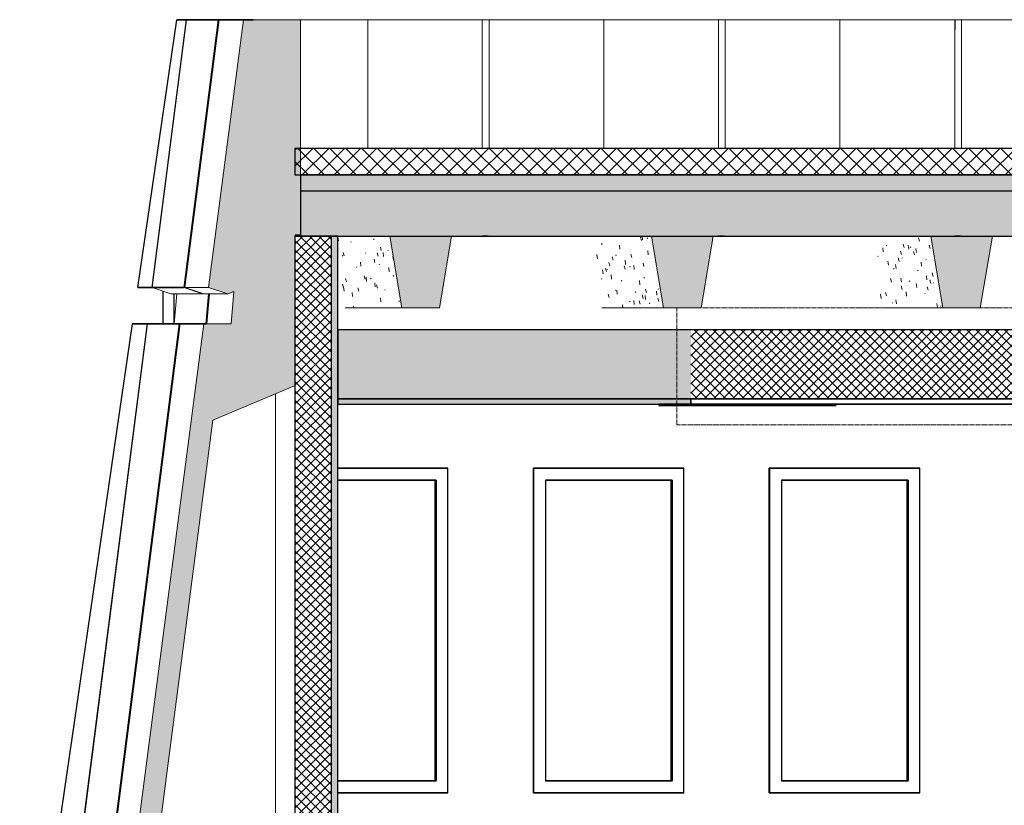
# Model space of a CAD drawing. Header units: centimetres. Extents: x -3137 to 8943, y -3619 to 550.
# Tile 3 of 47: x -1031 to -660, y 100 to 396. Entities that reach past the tile are written whole.
import ezdxf

# ---------------------------------------------------------------- set-up
doc = ezdxf.new("R2010")
doc.units = ezdxf.units.CM
doc.linetypes.add('Projeté', pattern=[0.396875, 0.238125, -0.15875])
for name, color, linetype, lineweight in [('0-1', 7, 'Continuous', 5), ('HACHURE_C-5', 7, 'Continuous', 18), ('MUR', 7, 'Continuous', 25), ('MUR_C', 7, 'Continuous', 25), ('OSSATURE', 7, 'Continuous', 18), ('OSSATURE-3', 7, 'Continuous', 25), ('PLAF', 7, 'Continuous', 25), ('PLAF_C', 7, 'Continuous', 25), ('SOL', 7, 'Continuous', 25), ('SOL_C', 7, 'Continuous', 25), ('TOIT_C', 7, 'Continuous', 25)]:
    doc.layers.add(name, color=color, linetype=linetype, lineweight=lineweight)
for name, color, linetype, lineweight, true_color in [('A-FLOR-PATT-2', 7, 'Continuous', 18, 0x787878), ('A-ROOF-PATT-1', 9, 'Continuous', 5, 0x808080), ('ANNOTATIONS-3', 1, 'Projeté', 18, 0xff0000), ('HACHURE_C-3', 7, 'Continuous', 5, 0xdadada), ('MENUISERIES-2', 9, 'Continuous', 18, 0x808080), ('MENUISERIES-3', 9, 'Continuous', 25, 0x808080), ('MENUISERIES-4', 7, 'Continuous', 25, 0x5c63b1), ('MOBILIER-2', 7, 'Continuous', 25, 0x7f7f7f), ('OSSATURE-1', 9, 'Continuous', 5, 0x808080), ('OSSATURE-2', 9, 'Continuous', 18, 0x808080), ('OSSATURE_C-1', 9, 'Continuous', 18, 0x808080), ('PLAF-1', 7, 'Continuous', 25, 0xffcd9b), ('PLAF-2', 7, 'Continuous', 25, 0x2ccfd3), ('PLAF-3', 7, 'Continuous', 18, 0x787878), ('PLAF_C-1', 7, 'Continuous', 25, 0xffcd9b), ('PLAF_C-2', 7, 'Continuous', 25, 0x2ccfd3), ('TOIT-1', 9, 'Continuous', 25, 0x808080), ('TOIT_C-1', 9, 'Continuous', 25, 0x808080), ('Z-2', 9, 'Continuous', 18, 0x808080)]:
    doc.layers.add(name, color=color, linetype=linetype, lineweight=lineweight, true_color=true_color)
pattern_1 = [(45, (-3.562, -172.5), (-1.767767, 1.767767), []), (135, (-3.562, -172.5), (-1.767767, -1.767767), [])]

# ---------------------------------------------------------------- blocks, each defined once
blk = doc.blocks.new('XXX_VIDE FENETRE - 550-V20-Coupe AA_Lot 05_Faux-plafond')
at = {"layer": 'MENUISERIES-3'}
for p, q in [((-1943.8, 226.98), (-1887.96, 226.98)), ((-1943.8, 226.98), (-1887.96, 226.98)), ((-1943.72, 226.98), (-1943.8, 226.98)), ((-1887.14, 226.98), (-1943.72, 226.98)), ((-1943.72, 226.98), (-1943.72, 104.81)), ((-1889.03, 226.98), (-1887.96, 226.98)), ((-1887.96, 226.98), (-1887.14, 226.98)), ((-1887.14, 104.81), (-1887.14, 226.98)), ((-1939.25, 222.48), (-1939.25, 109.31)), ((-1892.42, 222.48), (-1939.25, 222.48)), ((-1939.25, 222.48), (-1891.6, 222.48)), ((-1891.6, 222.48), (-1892.42, 222.48)), ((-1891.6, 222.48), (-1891.6, 109.31)), ((-1939.25, 109.31), (-1891.6, 109.31)), ((-1892.42, 109.31), (-1939.25, 109.31)), ((-1891.6, 109.31), (-1892.42, 109.31)), ((-1943.8, 104.81), (-1890.16, 104.81)), ((-1887.96, 104.81), (-1943.8, 104.81)), ((-1943.8, 104.81), (-1943.72, 104.81)), ((-1887.96, 104.81), (-1943.8, 104.81)), ((-1943.72, 104.81), (-1887.14, 104.81)), ((-1889.17, 104.81), (-1887.96, 104.81)), ((-1887.96, 104.81), (-1887.14, 104.81))]:
    blk.add_line(p, q, dxfattribs=at)
at = {"layer": 'MENUISERIES-4'}
for p, q in [((-1892.18, 222.48), (-1939.25, 222.48)), ((-1939.25, 222.48), (-1892, 222.48)), ((-1892, 222.48), (-1892.18, 222.48)), ((-1892, 222.48), (-1892, 109.31)), ((-1892, 109.31), (-1939.25, 109.31)), ((-1939.25, 109.31), (-1892.18, 109.31)), ((-1892.18, 109.31), (-1892, 109.31))]:
    blk.add_line(p, q, dxfattribs=at)
blk = doc.blocks.new('XXX_VIDE FENETRE - 550-V21-Coupe AA_Lot 05_Faux-plafond')
at = {"layer": 'MENUISERIES-3'}
for p, q in [((-2032.56, 226.98), (-1976.8, 226.98)), ((-2032.56, 226.98), (-1976.8, 226.98)), ((-2032.47, 226.98), (-2032.56, 226.98)), ((-1975.94, 226.98), (-2032.47, 226.98)), ((-2032.47, 226.98), (-2032.47, 104.81)), ((-1977.93, 226.98), (-1976.8, 226.98)), ((-1976.8, 226.98), (-1975.94, 226.98)), ((-1975.94, 104.81), (-1975.94, 226.98)), ((-2028.01, 222.48), (-2028.01, 109.31)), ((-1981.27, 222.48), (-2028.01, 222.48)), ((-2028.01, 222.48), (-1980.4, 222.48)), ((-1980.4, 222.48), (-1981.27, 222.48)), ((-1980.4, 222.48), (-1980.4, 109.31)), ((-2028.01, 109.31), (-1980.4, 109.31)), ((-1981.27, 109.31), (-2028.01, 109.31)), ((-1980.4, 109.31), (-1981.27, 109.31)), ((-2032.56, 104.81), (-1979.07, 104.81)), ((-1976.8, 104.81), (-2032.56, 104.81)), ((-2032.56, 104.81), (-2032.47, 104.81)), ((-1976.8, 104.81), (-2032.56, 104.81)), ((-2032.47, 104.81), (-1975.94, 104.81)), ((-1978.08, 104.81), (-1976.8, 104.81)), ((-1976.8, 104.81), (-1975.94, 104.81))]:
    blk.add_line(p, q, dxfattribs=at)
at = {"layer": 'MENUISERIES-4'}
for p, q in [((-1981.01, 222.48), (-2028.01, 222.48)), ((-2028.01, 222.48), (-1980.82, 222.48)), ((-1980.82, 222.48), (-1981.01, 222.48)), ((-1980.82, 222.48), (-1980.82, 109.31)), ((-1980.82, 109.31), (-2028.01, 109.31)), ((-2028.01, 109.31), (-1981.01, 109.31)), ((-1981.01, 109.31), (-1980.82, 109.31))]:
    blk.add_line(p, q, dxfattribs=at)
blk = doc.blocks.new('XXX_VIDE FENETRE - 550-V22-Coupe AA_Lot 05_Faux-plafond')
at = {"layer": 'MENUISERIES-3'}
for p, q in [((-2106.1, 226.98), (-2065.58, 226.98)), ((-2064.67, 226.98), (-2106.1, 226.98)), ((-2106.1, 226.98), (-2065.58, 226.98)), ((-2066.76, 226.98), (-2065.58, 226.98)), ((-2065.58, 226.98), (-2064.67, 226.98)), ((-2064.67, 104.81), (-2064.67, 226.98)), ((-2070.04, 222.48), (-2106.1, 222.48)), ((-2106.1, 222.48), (-2069.13, 222.48)), ((-2069.13, 222.48), (-2070.04, 222.48)), ((-2069.13, 222.48), (-2069.13, 109.31)), ((-2106.1, 109.31), (-2069.13, 109.31)), ((-2070.04, 109.31), (-2106.1, 109.31)), ((-2069.13, 109.31), (-2070.04, 109.31)), ((-2106.1, 104.81), (-2067.9, 104.81)), ((-2065.58, 104.81), (-2106.1, 104.81)), ((-2106.1, 104.81), (-2064.67, 104.81)), ((-2065.58, 104.81), (-2106.1, 104.81)), ((-2066.92, 104.81), (-2065.58, 104.81)), ((-2065.58, 104.81), (-2064.67, 104.81))]:
    blk.add_line(p, q, dxfattribs=at)
at = {"layer": 'MENUISERIES-4'}
for p, q in [((-2069.77, 222.48), (-2106.1, 222.48)), ((-2106.1, 222.48), (-2069.57, 222.48)), ((-2069.57, 222.48), (-2069.77, 222.48)), ((-2069.57, 222.48), (-2069.57, 109.31)), ((-2069.57, 109.31), (-2106.1, 109.31)), ((-2106.1, 109.31), (-2069.77, 109.31)), ((-2069.77, 109.31), (-2069.57, 109.31))]:
    blk.add_line(p, q, dxfattribs=at)
blk = doc.blocks.new('B02_ARC_rvt-2-Coupe AA_Lot 05_Faux-plafond')
at = {"layer": 'A-FLOR-PATT-2'}
h = blk.add_hatch(dxfattribs=at)
h.set_pattern_fill('FP_5', color=256, style=0, pattern_type=2)
h.set_pattern_definition([(45, (-3.562, -172.5), (-3.005204, 3.005204), []), (135, (-3.562, -172.5), (-3.005204, -3.005204), [])])
h.paths.add_polyline_path([(-541.11, 337.21), (-541.11, 347.21), (-2122.25, 347.21), (-2122.25, 337.21), (-550.52, 337.21)])
at = {"layer": 'HACHURE_C-3'}
blk.add_hatch(color=256, dxfattribs=at).paths.add_polyline_path([(-2108.62, 0), (-2106.1, 0), (-2106.1, 314.21), (-2108.62, 314.21), (-2108.62, 6.19)])
at = {"layer": 'HACHURE_C-5'}
h = blk.add_hatch(dxfattribs=at)
h.set_pattern_fill('FP_3', color=256, style=0, pattern_type=2)
h.set_pattern_definition(pattern_1)
h.paths.add_polyline_path([(-2108.62, 0), (-2108.62, 314.21), (-2122.25, 314.21), (-2122.25, 0), (-2111.45, 0)])
at = {"layer": 'PLAF-1'}
h = blk.add_hatch(color=256, dxfattribs=at)
h.paths.add_polyline_path([(-1973.27, 251), (-1973.27, 253), (-2106.1, 253), (-2106.1, 251), (-1983.9, 251)])
h.paths.add_polyline_path([(-1243.42, 251), (-1243.42, 253), (-1368.76, 253), (-1368.76, 251), (-1250.5, 251)])
at = {"layer": 'PLAF-2'}
h = blk.add_hatch(color=256, dxfattribs=at)
h.paths.add_polyline_path([(-2106.1, 253), (-1973.27, 253), (-1973.27, 279), (-2106.1, 279), (-2106.1, 267.69)])
h.paths.add_polyline_path([(-1243.42, 253), (-1243.42, 279), (-1368.76, 279), (-1368.76, 253), (-1250.5, 253)])
at = {"layer": 'PLAF-3'}
h = blk.add_hatch(dxfattribs=at)
h.set_pattern_fill('FP_3', color=256, style=0, pattern_type=2)
h.set_pattern_definition(pattern_1)
h.paths.add_polyline_path([(-1973.27, 253), (-1368.76, 253), (-1368.76, 279), (-1973.27, 279), (-1973.27, 267.69)])
at = {"layer": 'MUR'}
for p, q in [((-2049.48, 314.21), (-2051.79, 314.21)), ((-1960.63, 314.21), (-1962.96, 314.21)), ((-1871.71, 314.21), (-1874.04, 314.21)), ((-2106.1, 226.98), (-2064.75, 226.98)), ((-2066.76, 226.98), (-2064.75, 226.98)), ((-2032.56, 226.98), (-1976.02, 226.98)), ((-2032.56, 104.81), (-2032.56, 226.98)), ((-1977.93, 226.98), (-1976.02, 226.98)), ((-1943.8, 226.98), (-1887.21, 226.98)), ((-1943.8, 104.81), (-1943.8, 226.98)), ((-1889.03, 226.98), (-1887.21, 226.98)), ((-2064.75, 104.81), (-2106.1, 104.81)), ((-2106.1, 104.81), (-2066.9, 104.81)), ((-2064.75, 104.81), (-2066.9, 104.81)), ((-1976.02, 104.81), (-2032.56, 104.81)), ((-2032.56, 104.81), (-1978.07, 104.81)), ((-1976.02, 104.81), (-1978.07, 104.81)), ((-1887.21, 104.81), (-1943.8, 104.81)), ((-1943.8, 104.81), (-1889.16, 104.81)), ((-1887.21, 104.81), (-1889.16, 104.81))]:
    blk.add_line(p, q, dxfattribs=at)
at = {"layer": 'MUR', "flags": 128}
blk.add_lwpolyline([(-2122.15, 314.21), (-2002.58, 314.21), (-1877.94, 314.21), (-1753.18, 314.21), (-1628.29, 314.21), (-1503.29, 314.21), (-1378.18, 314.21), (-1252.98, 314.21)], dxfattribs=at)
at = {"layer": 'MUR_C'}
for p, q in [((-2122.25, 314.21), (-2122.25, 0)), ((-2106.1, 314.21), (-2122.25, 314.21)), ((-2108.62, 314.21), (-2108.62, 0)), ((-2106.1, 1.95), (-2106.1, 314.21))]:
    blk.add_line(p, q, dxfattribs=at)
at = {"layer": 'PLAF'}
for p, q in [((-1252.98, 279), (-2106.11, 279)), ((-1978.04, 253), (-1973.27, 253)), ((-2106.11, 251), (-1984.08, 251)), ((-1973.27, 251), (-1978.04, 251)), ((-1382.51, 251), (-1978.04, 251)), ((-1920.12, 251), (-1879.06, 251)), ((-1876.55, 251), (-1805.43, 251))]:
    blk.add_line(p, q, dxfattribs=at)
at = {"layer": 'PLAF_C'}
for p, q in [((-1368.76, 279), (-1973.27, 279)), ((-1368.76, 253), (-1973.27, 253)), ((-1973.27, 253), (-1973.27, 251)), ((-1973.27, 253), (-1368.76, 253)), ((-1973.27, 251), (-1368.76, 251))]:
    blk.add_line(p, q, dxfattribs=at)
at = {"layer": 'PLAF_C-1'}
for p, q in [((-2106.1, 253), (-2106.1, 251)), ((-1973.27, 253), (-2106.1, 253)), ((-1973.27, 251), (-1973.27, 253)), ((-2106.1, 251), (-1973.27, 251))]:
    blk.add_line(p, q, dxfattribs=at)
at = {"layer": 'PLAF_C-2'}
for p, q in [((-1973.27, 279), (-2106.1, 279)), ((-2106.1, 279), (-2106.1, 253)), ((-2106.1, 253), (-1973.27, 253))]:
    blk.add_line(p, q, dxfattribs=at)
at = {"layer": 'SOL'}
for p, q in [((-2049.42, 347.21), (-2051.79, 347.21)), ((-1960.53, 347.21), (-1962.95, 347.21)), ((-1871.57, 347.21), (-1874.03, 347.21)), ((-2051.79, 337.21), (-2049.42, 337.21)), ((-1962.95, 337.21), (-1960.53, 337.21)), ((-1874.03, 337.21), (-1871.57, 337.21))]:
    blk.add_line(p, q, dxfattribs=at)
at = {"layer": 'SOL_C'}
for p, q in [((-550.52, 347.21), (-2122.25, 347.21)), ((-2122.25, 347.21), (-2122.25, 337.21)), ((-2122.25, 337.21), (-541.11, 337.21))]:
    blk.add_line(p, q, dxfattribs=at)
at = {"layer": 'MENUISERIES-2'}
for name in ['XXX_VIDE FENETRE - 550-V22-Coupe AA_Lot 05_Faux-plafond', 'XXX_VIDE FENETRE - 550-V21-Coupe AA_Lot 05_Faux-plafond', 'XXX_VIDE FENETRE - 550-V20-Coupe AA_Lot 05_Faux-plafond']:
    blk.add_blockref(name, (0, 0), dxfattribs=at)
blk = doc.blocks.new('20_MUR PREFA_01 - Type 1-V53-Coupe AA_Lot 05_Faux-plafond')
at = {"layer": 'Z-2'}
for p, q in [((-1919.78, 395.59), (-1917.21, 395.59)), ((-1917.21, 395.59), (-1917.21, 347.21))]:
    blk.add_line(p, q, dxfattribs=at)
blk = doc.blocks.new('20_MUR PREFA_01 - Type 1-V54-Coupe AA_Lot 05_Faux-plafond')
at = {"layer": 'Z-2'}
for p, q in [((-2008.79, 395.59), (-2006.08, 395.59)), ((-2006.08, 395.59), (-2006.08, 347.21))]:
    blk.add_line(p, q, dxfattribs=at)
blk = doc.blocks.new('20_MUR PREFA_01 - Type 1-V55-Coupe AA_Lot 05_Faux-plafond')
at = {"layer": 'Z-2'}
for p, q in [((-2097.73, 395.59), (-2094.88, 395.59)), ((-2094.88, 395.59), (-2094.88, 347.21))]:
    blk.add_line(p, q, dxfattribs=at)
blk = doc.blocks.new('Murs 4 - Murs 1-3190715-Coupe AA_Lot 05_Faux-plafond')
at = {"layer": 'MUR'}
for p, q in [((-2181.39, 294.93), (-2166.73, 395.59)), ((-2175.96, 294.93), (-2163.09, 395.59)), ((-2140.84, 395.59), (-2166.73, 395.59)), ((-2166.73, 395.59), (-2163.09, 395.59)), ((-2163.09, 395.59), (-2142.09, 395.59)), ((-2142.09, 395.59), (-2142.82, 395.59)), ((-2142.82, 395.59), (-2137.99, 395.59)), ((-2137.99, 395.59), (-2140.84, 395.59)), ((-2181.39, 294.93), (-2164.04, 294.93)), ((-2175.96, 294.93), (-2181.39, 294.93)), ((-2164.04, 294.93), (-2175.96, 294.93)), ((-2171.95, 294.93), (-2167.68, 294.93)), ((-2164.04, 294.93), (-2171.95, 294.93)), ((-2171.95, 293.53), (-2171.95, 281.23)), ((-2167.68, 294.93), (-2164.04, 294.93)), ((-2167.68, 281.23), (-2167.68, 292.47)), ((-2183.42, 281.23), (-2225.79, -8.88)), ((-2214.86, -8.88), (-2177.75, 281.23)), ((-2183.42, 281.23), (-2177.75, 281.23)), ((-2155.75, 281.23), (-2183.42, 281.23)), ((-2177.75, 281.23), (-2155.75, 281.23)), ((-2171.95, 281.23), (-2155.75, 281.23)), ((-2167.68, 281.23), (-2171.95, 281.23)), ((-2155.75, 281.23), (-2167.68, 281.23)), ((-2214.86, -8.88), (-2225.79, -8.88)), ((-2225.79, -8.88), (-2219.04, -8.88)), ((-2197.06, -8.88), (-2214.86, -8.88)), ((-2208.98, -8.88), (-2197.06, -8.88)), ((-2196.65, -8.88), (-2175.78, -8.88)), ((-2175.78, -8.88), (-2196.63, -8.88))]:
    blk.add_line(p, q, dxfattribs=at)
blk = doc.blocks.new('B02_DC_STR_rvt-2-Coupe AA_Lot 05_Faux-plafond')
at = {"layer": 'A-ROOF-PATT-1'}
blk.add_hatch(color=256, dxfattribs=at).paths.add_polyline_path([(-2120.16, 314.21), (-586.99, 314.21), (-587.16, 315.21), (-564.15, 315.21), (-564.32, 314.21), (-485.99, 314.21), (-486.32, 316.21), (-463.32, 316.21), (-463.65, 314.21), (-389.29, 314.21), (-389.63, 316.21), (-366.62, 316.21), (-366.95, 314.21), (-288.7, 314.21), (-289.03, 316.21), (-266.03, 316.21), (-266.36, 314.21), (-191.25, 314.21), (-191.58, 316.21), (-168.58, 316.21), (-168.91, 314.21), (-90.3, 314.21), (-90.8, 317.21), (-67.8, 317.21), (-68.3, 314.21), (6.12, 314.21), (5.79, 316.21), (28.79, 316.21), (28.46, 314.21), (107.97, 314.21), (107.63, 316.21), (130.64, 316.21), (130.31, 314.21), (204.42, 314.21), (204.09, 316.21), (227.1, 316.21), (226.76, 314.21), (307.78, 314.21), (307.44, 316.21), (330.47, 316.21), (330.13, 314.21), (405.56, 314.21), (405.22, 316.21), (428.25, 316.21), (427.91, 314.21), (507.27, 314.21), (506.93, 316.21), (529.97, 316.21), (529.64, 314.21), (604.57, 314.21), (604.24, 316.21), (627.28, 316.21), (626.95, 314.21), (706.47, 314.21), (706.13, 316.21), (729.2, 316.21), (728.87, 314.21), (803.39, 314.21), (803.06, 316.21), (826.13, 316.21), (825.79, 314.21), (906.9, 314.21), (906.57, 316.21), (929.67, 316.21), (929.33, 314.21), (1004, 314.21), (1003.67, 316.21), (1026.77, 316.21), (1026.43, 314.21), (1108.65, 314.21), (1108.32, 316.21), (1131.45, 316.21), (1131.12, 314.21), (1206.57, 314.21), (1206.23, 316.21), (1229.37, 316.21), (1229.03, 314.21), (1310.51, 314.21), (1310.17, 316.21), (1333.36, 316.21), (1333.02, 314.21), (1408.63, 314.21), (1408.29, 316.21), (1431.48, 316.21), (1431.14, 314.21), (1506.06, 314.21), (1505.73, 316.21), (1528.91, 316.21), (1528.58, 314.21), (1591.63, 314.21), (1591.63, 331.21), (-2120.16, 331.21), (-2120.16, 318.3)])
at = {"layer": 'OSSATURE'}
h = blk.add_hatch(dxfattribs=at)
h.set_pattern_fill('FP_9', color=256, style=0, pattern_type=2)
h.set_pattern_definition([(285.758, (-1913.921, -493.93), (12.026786, -36.1660442), [1.314, -22.58, 1.314, -150.018]), (285.758, (-1913.921, -493.93), (12.026786, -36.1660442), [-25.209, -22.58, 1.314, -46.475, -79.649]), (285.758, (-1913.921, -493.93), (12.026786, -36.1660442), [-95.579, 1.314, -22.58, 1.314, -54.44]), (285.758, (-1913.921, -493.93), (12.026786, -36.1660442), [-120.787, -14.616, 1.314, -38.51]), (96.547, (-1910.676, -502.201), (-5.3776718, 33.947229), [1.565, -26.891, 1.565, -178.657]), (96.547, (-1910.676, -502.201), (-5.3776718, 33.947229), [-30.021, -26.891, 1.565, -55.347, -94.854]), (96.547, (-1910.676, -502.201), (-5.3776718, 33.947229), [-113.825, 1.565, -26.891, 1.565, -64.833]), (96.547, (-1910.676, -502.201), (-5.3776718, 33.947229), [-143.846, -17.406, 1.565, -45.862]), (238.4, (-1909.594, -493.122), (5.324766, -4.25537), [0.34057, -5.852, 0.34057, -38.876]), (238.4, (-1909.594, -493.122), (5.324766, -4.25537), [-6.533, -5.852, 0.34057, -12.044, -20.64]), (238.4, (-1909.594, -493.122), (5.324766, -4.25537), [-24.768, 0.34057, -5.852, 0.34057, -14.108]), (238.4, (-1909.594, -493.122), (5.324766, -4.25537), [-31.301, -3.788, 0.34057, -9.98])])
h.paths.add_polyline_path([(-2081.97, 287.21), (-2086.51, 314.21), (-2106.1, 314.21), (-2106.1, 303.64), (-2103.38, 287.21)])
h = blk.add_hatch(dxfattribs=at)
h.set_pattern_fill('FP_8', color=256, style=0, pattern_type=2)
h.set_pattern_definition([(285.79, (-1819.782, -478.106), (12.0467703, -36.136519), [1.313, -22.559, 1.313, -149.878]), (285.79, (-1819.782, -478.106), (12.0467703, -36.136519), [-25.185, -22.559, 1.313, -46.432, -79.574]), (285.79, (-1819.782, -478.106), (12.0467703, -36.136519), [-95.489, 1.313, -22.559, 1.313, -54.389]), (285.79, (-1819.782, -478.106), (12.0467703, -36.136519), [-120.674, -14.602, 1.313, -38.474]), (96.551, (-1816.534, -486.359), (-5.3864448, 33.9763153), [1.566, -26.904, 1.566, -178.742]), (96.551, (-1816.534, -486.359), (-5.3864448, 33.9763153), [-30.036, -26.904, 1.566, -55.374, -94.899]), (96.551, (-1816.534, -486.359), (-5.3864448, 33.9763153), [-113.879, 1.566, -26.904, 1.566, -64.863]), (96.551, (-1816.534, -486.359), (-5.3864448, 33.9763153), [-143.914, -17.414, 1.566, -45.884]), (238.558, (-1815.451, -477.256), (5.30361, -4.25609), [0.34246, -5.884, 0.34246, -39.093]), (238.558, (-1815.451, -477.256), (5.30361, -4.25609), [-6.569, -5.884, 0.34246, -12.111, -20.755]), (238.558, (-1815.451, -477.256), (5.30361, -4.25609), [-24.906, 0.34246, -5.884, 0.34246, -14.186]), (238.558, (-1815.451, -477.256), (5.30361, -4.25609), [-31.476, -3.809, 0.34246, -10.035])])
h.paths.add_polyline_path([(-1983.9, 287.21), (-1983.56, 287.21), (-1988.1, 314.21), (-2011.25, 314.21), (-2006.79, 287.21)])
h = blk.add_hatch(dxfattribs=at)
h.set_pattern_fill('FP_7', color=256, style=0, pattern_type=2)
h.set_pattern_definition([(284.819, (-1724.798, -461.69), (11.4195183, -37.024766), [1.352, -23.233, 1.352, -23.233, -131.12]), (284.819, (-1724.798, -461.69), (11.4195183, -37.024766), [-49.17, 1.352, -47.818, 1.352, -23.233, -57.365]), (284.819, (-1724.798, -461.69), (11.4195183, -37.024766), [-122.925, 1.352, -15.038, 1.352, -39.623]), (96.445, (-1721.654, -470.505), (-5.1150536, 33.004424), [1.54, -26.466, 1.54, -26.466, -149.369]), (96.445, (-1721.654, -470.505), (-5.1150536, 33.004424), [-56.013, 1.54, -54.473, 1.54, -26.466, -65.349]), (96.445, (-1721.654, -470.505), (-5.1150536, 33.004424), [-140.034, 1.54, -17.131, 1.54, -45.137]), (232.263, (-1720.606, -462.191), (5.875865, -4.68304), [0.28252, -4.854, 0.28252, -32.25]), (232.263, (-1720.606, -462.191), (5.875865, -4.68304), [-5.419, -4.854, 0.28252, -9.991, -17.123]), (232.263, (-1720.606, -462.191), (5.875865, -4.68304), [-20.547, 0.28252, -4.854, 0.28252, -11.703]), (232.263, (-1720.606, -462.191), (5.875865, -4.68304), [-25.966, -3.142, 0.28252, -8.279])])
h.paths.add_polyline_path([(-1901.51, 287.21), (-1878.54, 287.21), (-1883.08, 314.21), (-1905.97, 314.21)])
at = {"layer": 'OSSATURE-1'}
for points in [[(-2175.78, -8.88), (-2175.78, 71.16), (-2153.12, 244.97), (-2122.15, 258), (-2122.15, 314.68), (-2120.2, 314.68), (-2120.2, 395.59), (-2141.6, 395.59), (-2154.72, 294.93), (-2147.52, 292.47), (-2145.2, 293.35), (-2146.27, 281.23), (-2156.54, 281.23), (-2194.36, -8.88), (-2188.37, -8.88)], [(-2079.56, 287.21), (-2067.84, 287.21), (-2063.29, 314.21), (-2086.51, 314.21), (-2081.97, 287.21)], [(-1969.42, 287.21), (-1964.88, 314.21), (-1988.1, 314.21), (-1983.56, 287.21)], [(-1864.43, 287.21), (-1859.89, 314.21), (-1883.08, 314.21), (-1878.54, 287.21)]]:
    blk.add_hatch(color=256, dxfattribs=at).paths.add_polyline_path(points)
at = {"layer": 'TOIT-1'}
blk.add_hatch(color=256, dxfattribs=at).paths.add_polyline_path([(-102.58, 331.21), (1591.63, 331.21), (1591.63, 337.21), (-2120.16, 337.21), (-2120.16, 331.21), (-166.35, 331.21)])
at = {"layer": 'OSSATURE-2'}
for p, q in [((-2175.96, 294.93), (-2163.09, 395.59)), ((-2151.16, 395.59), (-2164.04, 294.93)), ((-2163.63, 294.93), (-2150.75, 395.59)), ((-2163.09, 395.59), (-2142.09, 395.59)), ((-2163.09, 395.59), (-2151.16, 395.59)), ((-2130.16, 395.59), (-2151.16, 395.59)), ((-2150.75, 395.59), (-2141.6, 395.59)), ((-2142.09, 395.59), (-2130.16, 395.59)), ((-2137.99, 395.59), (-2140.84, 395.59)), ((-2054.63, 395.59), (-2140.84, 395.59)), ((-2051.78, 395.59), (-2137.99, 395.59)), ((-2054.63, 395.59), (-2051.78, 395.59)), ((-2049.22, 395.59), (-2051.94, 395.59)), ((-1965.65, 395.59), (-2051.94, 395.59)), ((-2051.78, 395.59), (-2051.78, 347.21)), ((-2049.22, 347.21), (-2049.22, 395.59)), ((-1962.94, 395.59), (-2049.22, 395.59)), ((-1965.65, 395.59), (-1962.94, 395.59)), ((-1960.38, 395.59), (-1962.96, 395.59)), ((-1876.61, 395.59), (-1962.96, 395.59)), ((-1962.94, 395.59), (-1962.94, 347.21)), ((-1960.38, 347.21), (-1960.38, 395.59)), ((-1874.03, 395.59), (-1960.38, 395.59)), ((-1876.61, 395.59), (-1874.03, 395.59)), ((-1873.91, 395.59), (-1874.03, 387.79)), ((-1874.03, 395.59), (-1874.03, 347.21)), ((-1871.47, 395.59), (-1873.91, 395.59)), ((-1787.49, 395.59), (-1873.91, 395.59)), ((-1871.47, 347.21), (-1871.47, 395.59)), ((-1785.05, 395.59), (-1871.47, 395.59)), ((-2086.51, 314.21), (-2109.76, 314.21)), ((-2063.29, 314.21), (-2086.51, 314.21)), ((-1988.1, 314.21), (-2013.17, 314.21)), ((-1964.88, 314.21), (-1988.1, 314.21)), ((-1883.08, 314.21), (-1907.75, 314.21)), ((-1859.89, 314.21), (-1883.08, 314.21)), ((-2168.9, 292.47), (-2175.96, 294.93)), ((-2164.04, 294.93), (-2175.96, 294.93)), ((-2164.04, 294.93), (-2156.98, 292.47)), ((-2156.56, 292.47), (-2163.63, 294.93)), ((-2154.72, 294.93), (-2163.63, 294.93)), ((-2168.9, 292.47), (-2156.98, 292.47)), ((-2167.68, 281.23), (-2166.7, 292.47)), ((-2156.98, 292.47), (-2156.78, 292.55)), ((-2156.56, 292.47), (-2147.52, 292.47)), ((-2154.78, 292.47), (-2155.75, 281.23)), ((-2155.34, 281.23), (-2154.36, 292.47)), ((-2103.38, 287.21), (-2081.97, 287.21)), ((-2006.79, 287.21), (-1983.56, 287.21)), ((-1901.51, 287.21), (-1878.54, 287.21)), ((-2214.86, -8.88), (-2177.75, 281.23)), ((-2165.82, 281.23), (-2202.93, -8.88)), ((-2202.52, -8.88), (-2165.41, 281.23)), ((-2177.75, 281.23), (-2167.68, 281.23)), ((-2177.75, 281.23), (-2165.82, 281.23)), ((-2167.68, 281.23), (-2155.75, 281.23)), ((-2155.75, 281.23), (-2165.82, 281.23)), ((-2165.41, 281.23), (-2156.54, 281.23)), ((-2155.34, 281.23), (-2146.27, 281.23)), ((-2129.57, -2), (-2129.57, 254.88))]:
    blk.add_line(p, q, dxfattribs=at)
at = {"layer": 'OSSATURE_C-1'}
for p, q in [((-2141.6, 395.59), (-2154.72, 294.93)), ((-2120.2, 395.59), (-2141.6, 395.59)), ((-2120.2, 314.68), (-2120.2, 395.59)), ((-2122.15, 258), (-2122.15, 314.68)), ((-2122.15, 314.68), (-2120.2, 314.68)), ((-2086.51, 314.21), (-2081.97, 287.21)), ((-2067.84, 287.21), (-2063.29, 314.21)), ((-1988.1, 314.21), (-1983.56, 287.21)), ((-1969.42, 287.21), (-1964.88, 314.21)), ((-1883.08, 314.21), (-1878.54, 287.21)), ((-1864.43, 287.21), (-1859.89, 314.21)), ((-2154.72, 294.93), (-2147.52, 292.47)), ((-2147.52, 292.47), (-2145.2, 293.35)), ((-2145.2, 293.35), (-2146.27, 281.23)), ((-2081.97, 287.21), (-2067.84, 287.21)), ((-1983.56, 287.21), (-1969.42, 287.21)), ((-1878.54, 287.21), (-1864.43, 287.21)), ((-2156.54, 281.23), (-2194.36, -8.88)), ((-2146.27, 281.23), (-2156.54, 281.23)), ((-2153.12, 244.97), (-2122.15, 258)), ((-2175.78, 71.16), (-2153.12, 244.97))]:
    blk.add_line(p, q, dxfattribs=at)
at = {"layer": 'TOIT-1'}
for p, q in [((-2049.61, 337.21), (-2051.79, 337.21)), ((-1960.75, 337.21), (-1962.96, 337.21)), ((-1871.82, 337.21), (-1874.04, 337.21)), ((-2120.16, 314.21), (-2122.15, 314.21)), ((-2086.51, 314.21), (-2063.29, 314.21)), ((-2051.79, 314.21), (-2049.61, 314.21)), ((-1988.1, 314.21), (-1964.88, 314.21)), ((-1962.96, 314.21), (-1960.75, 314.21)), ((-1883.08, 314.21), (-1859.89, 314.21)), ((-1874.04, 314.21), (-1871.82, 314.21))]:
    blk.add_line(p, q, dxfattribs=at)
at = {"layer": 'TOIT_C'}
blk.add_line((-2120.16, 331.21), (1591.63, 331.21), dxfattribs=at)
at = {"layer": 'TOIT_C-1'}
for p, q in [((1591.63, 337.21), (-2120.16, 337.21)), ((-2120.16, 337.21), (-2120.16, 314.21)), ((-2120.16, 314.21), (-2086.51, 314.21)), ((-2063.29, 314.21), (-1988.1, 314.21)), ((-1964.88, 314.21), (-1883.08, 314.21)), ((-1859.89, 314.21), (-1785.23, 314.21))]:
    blk.add_line(p, q, dxfattribs=at)
at = {"layer": 'MUR'}
blk.add_blockref('Murs 4 - Murs 1-3190715-Coupe AA_Lot 05_Faux-plafond', (0, 0), dxfattribs=at)
at = {"layer": 'OSSATURE-3'}
for name in ['20_MUR PREFA_01 - Type 1-V55-Coupe AA_Lot 05_Faux-plafond', '20_MUR PREFA_01 - Type 1-V54-Coupe AA_Lot 05_Faux-plafond', '20_MUR PREFA_01 - Type 1-V53-Coupe AA_Lot 05_Faux-plafond']:
    blk.add_blockref(name, (0, 0), dxfattribs=at)
blk = doc.blocks.new('604_DALLE LED 600x600MM - 26W 4000K 3600lm-V58-Coupe AA_Lot 05_Faux-plafond')
at = {"layer": 'MOBILIER-2'}
for p, q in [((-1805.41, 251), (-1806.69, 251)), ((-1806.69, 251), (-1799.42, 251)), ((-1806.69, 251), (-1806.69, 250.5)), ((-1799.42, 250.5), (-1806.69, 250.5)), ((-1806.69, 250.5), (-1747.44, 250.5)), ((-1798.41, 251), (-1805.41, 251)), ((-1748.44, 250.5), (-1805.41, 250.5)), ((-1805.41, 250.5), (-1798.41, 250.5)), ((-1805.41, 250.5), (-1798.41, 250.5)), ((-1748.44, 250.5), (-1805.41, 250.5)), ((-1799.42, 251), (-1740.16, 251)), ((-1799.42, 250.5), (-1799.42, 251)), ((-1740.16, 250.5), (-1799.42, 250.5)), ((-1741.44, 251), (-1798.41, 251)), ((-1798.41, 250.5), (-1741.44, 250.5)), ((-1798.41, 250.5), (-1741.44, 250.5)), ((-1748.44, 250.5), (-1741.44, 250.5)), ((-1741.44, 250.5), (-1748.44, 250.5)), ((-1747.44, 250.5), (-1740.16, 250.5)), ((-1740.16, 251), (-1741.44, 251)), ((-1740.16, 251), (-1740.16, 250.5))]:
    blk.add_line(p, q, dxfattribs=at)
blk = doc.blocks.new('B02_ELE_rvt-2-Coupe AA_Lot 05_Faux-plafond')
at = {"layer": 'MOBILIER-2'}
blk.add_blockref('604_DALLE LED 600x600MM - 26W 4000K 3600lm-V58-Coupe AA_Lot 05_Faux-plafond', (-178.66, 0), dxfattribs=at)

msp = doc.modelspace()

# ---------------------------------------------------------------- linework, layer by layer
at = {"layer": 'ANNOTATIONS-3'}
for p, q in [((-783.413, 287.205), (-171.413, 287.205)), ((-783.413, 243.205), (-783.413, 287.205)), ((-171.413, 243.205), (-783.413, 243.205))]:
    msp.add_line(p, q, dxfattribs=at)

# ---------------------------------------------------------------- block references
at = {"layer": '0-1'}
for name in ['B02_DC_STR_rvt-2-Coupe AA_Lot 05_Faux-plafond', 'B02_ARC_rvt-2-Coupe AA_Lot 05_Faux-plafond', 'B02_ELE_rvt-2-Coupe AA_Lot 05_Faux-plafond']:
    msp.add_blockref(name, (1195.219, 0), dxfattribs=at)

doc.saveas('drawing.dxf')
